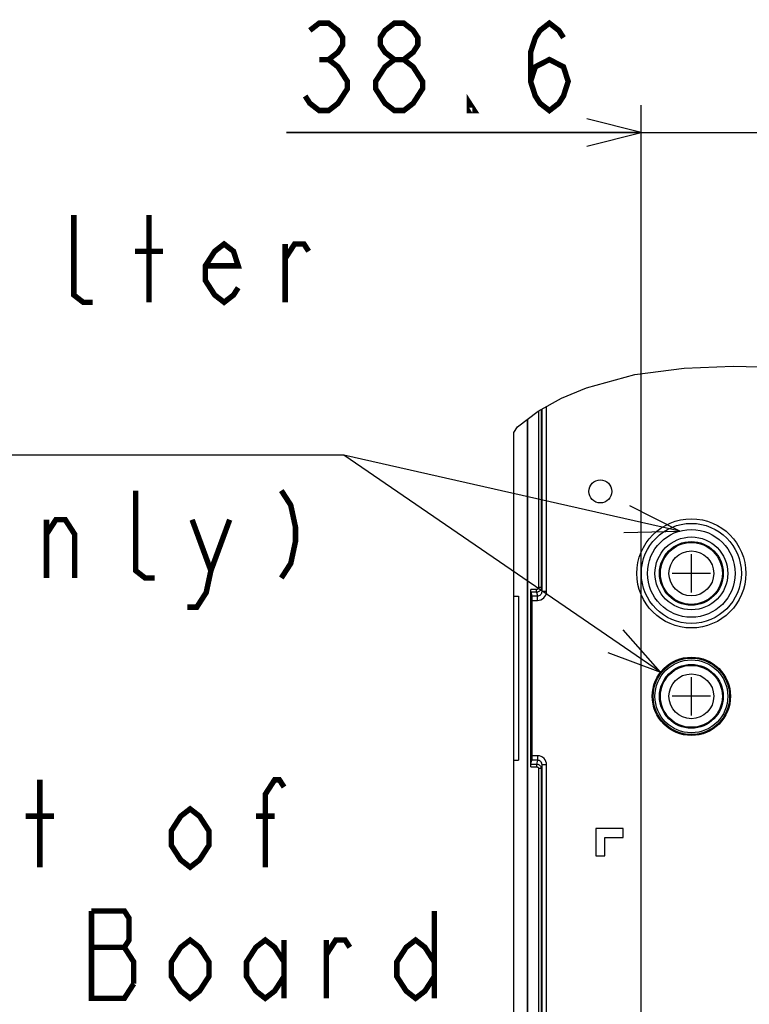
# Model space of a CAD drawing. Extents: x 0 to 420, y 0 to 297.
# Tile 81 of 86: x 241 to 267, y 236 to 272. Entities that reach past the tile are written whole.
import ezdxf

# ---------------------------------------------------------------- set-up
doc = ezdxf.new("R2010")
doc.units = 0
doc.header["$LTSCALE"] = 23.1
doc.layers.get('0').update_dxf_attribs({"linetype": 'CONTINUOUS'})
for name, color, linetype in [('ALL_AXIS', 7, 'CONTINUOUS'), ('ALL_CURVE', 7, 'CONTINUOUS'), ('ALL_DIM', 7, 'CONTINUOUS'), ('ALL_FEATURES', 7, 'CONTINUOUS'), ('ALL_NOTE', 7, 'CONTINUOUS')]:
    doc.layers.add(name, color=color, linetype=linetype)
doc.dimstyles.get("Standard").update_dxf_attribs({"dimtxt": 2.5, "dimasz": 2.5, "dimexe": 1.25, "dimexo": 0.625, "dimtad": 1, "dimcen": 2.5, "dimazin": 3, "dimtfac": 1, "dimtmove": 0, "dimatfit": 3})

# ---------------------------------------------------------------- blocks, each defined once
blk = doc.blocks.new('_OPEN')
at = {"color": 0, "linetype": 'BYBLOCK'}
for p, q in [((0, 0), (-1, 0.25)), ((-1, -0.25), (0, 0)), ((-1, 0), (0, 0))]:
    blk.add_line(p, q, dxfattribs=at)
blk = doc.blocks.new('*D14')
at = {"layer": 'ALL_DIM', "color": 2, "linetype": 'CONTINUOUS'}
for p, q in [((263.423, 164.305), (263.423, 268.448)), ((276.29, 228.7), (276.29, 268.448)), ((263.423, 267.448), (250.425, 267.448)), ((250.425, 267.448), (269.856, 267.448)), ((281.29, 267.448), (269.856, 267.448)), ((276.29, 267.448), (281.29, 267.448))]:
    blk.add_line(p, q, dxfattribs=at)
at = {"layer": 'ALL_DIM', "color": 2, "linetype": 'CONTINUOUS', "xscale": 2, "yscale": 2, "zscale": 2}
blk.add_blockref('_OPEN', (263.423, 267.448), dxfattribs=at)
at = {"layer": 'ALL_DIM', "color": 2, "linetype": 'CONTINUOUS', "xscale": 2, "yscale": 2, "zscale": 2, "rotation": 180}
blk.add_blockref('_OPEN', (276.29, 267.448), dxfattribs=at)

msp = doc.modelspace()

# ---------------------------------------------------------------- linework, layer by layer
at = {"color": 7, "linetype": 'CONTINUOUS'}
for p, q in [((263.185, 258.583), (264.99, 258.822)), ((264.99, 258.822), (266.788, 258.888)), ((266.788, 258.888), (269.246, 258.828)), ((261.416, 258.098), (263.185, 258.583)), ((260.505, 257.714), (261.416, 258.098)), ((259.651, 257.24), (260.505, 257.714)), ((258.888, 256.676), (259.651, 257.24)), ((258.756, 256.465), (258.888, 256.676))]:
    msp.add_line(p, q, dxfattribs=at)
at = {"layer": 'ALL_AXIS', "color": 7, "linetype": 'CONTINUOUS'}
for centre, radius in [((265.256, 251.305), 1.333), ((265.256, 251.305), 1.167), ((265.256, 246.805), 1.333), ((265.256, 246.805), 1.167)]:
    msp.add_circle(centre, radius, dxfattribs=at)
at = {"layer": 'ALL_AXIS', "color": 9, "linetype": 'CONTINUOUS'}
for centre, radius in [((265.256, 251.305), 1.134), ((265.256, 251.305), 0.821), ((265.256, 246.805), 1.134), ((265.256, 246.805), 0.821)]:
    msp.add_circle(centre, radius, dxfattribs=at)
at = {"layer": 'ALL_CURVE', "color": 40, "linetype": 'CONTINUOUS'}
for p, q in [((265.256, 250.605), (265.256, 252.005)), ((265.956, 251.305), (264.556, 251.305)), ((265.256, 246.105), (265.256, 247.505)), ((265.956, 246.805), (264.556, 246.805))]:
    msp.add_line(p, q, dxfattribs=at)
at = {"layer": 'ALL_DIM', "color": 2, "linetype": 'CONTINUOUS', "const_width": 0.2}
for points in [[(251.285, 271.181), (251.629, 271.448), (251.973, 271.448), (252.317, 271.181), (252.489, 270.914), (252.489, 270.648), (252.317, 270.381), (251.973, 270.114), (252.317, 269.848), (252.489, 269.581), (252.661, 269.314), (252.661, 269.048), (252.489, 268.781), (252.317, 268.514), (251.973, 268.248), (251.629, 268.248), (251.285, 268.514), (251.113, 268.781)], [(254.381, 270.114), (254.037, 270.381), (253.865, 270.648), (253.865, 270.914), (254.037, 271.181), (254.381, 271.448), (254.725, 271.448), (255.069, 271.181), (255.241, 270.914), (255.241, 270.648), (255.069, 270.381), (254.725, 270.114)], [(259.369, 269.314), (259.541, 269.848), (260.057, 270.114), (260.573, 269.848), (260.745, 269.314), (260.573, 268.781), (260.401, 268.514), (260.057, 268.248), (259.713, 268.514), (259.541, 268.781), (259.369, 269.314), (259.369, 270.381), (259.541, 270.914), (259.713, 271.181), (260.057, 271.448), (260.401, 271.181), (260.573, 270.914)], [(251.629, 270.114), (251.973, 270.114)], [(254.381, 268.248), (254.037, 268.514), (253.865, 268.781), (253.693, 269.048), (253.693, 269.314), (253.865, 269.581), (254.037, 269.848), (254.381, 270.114), (254.725, 270.114), (255.069, 269.848), (255.241, 269.581), (255.413, 269.314), (255.413, 269.048), (255.241, 268.781), (255.069, 268.514), (254.725, 268.248), (254.381, 268.248)], [(257.305, 268.248), (257.133, 268.248), (257.133, 268.514), (257.305, 268.248)]]:
    msp.add_lwpolyline(points, dxfattribs=at)
at = {"layer": 'ALL_FEATURES', "color": 9, "linetype": 'CONTINUOUS'}
for p, q in [((259.956, 250.647), (259.956, 257.41)), ((259.658, 257.244), (259.658, 250.783)), ((259.758, 257.299), (259.758, 250.783)), ((259.789, 250.647), (259.789, 257.317)), ((259.591, 250.717), (259.373, 250.717)), ((259.591, 250.617), (259.375, 250.617)), ((259.591, 250.617), (259.591, 250.717)), ((259.591, 250.617), (259.623, 250.48)), ((259.758, 250.783), (259.658, 250.783)), ((259.758, 250.783), (259.789, 250.647)), ((259.956, 250.647), (259.789, 250.647)), ((259.42, 250.48), (259.623, 250.48)), ((259.423, 250.313), (259.623, 250.313)), ((259.623, 250.313), (259.623, 250.48)), ((259.419, 249.971), (259.399, 249.971)), ((259.419, 244.971), (259.399, 244.971)), ((259.623, 244.463), (259.42, 244.463)), ((259.623, 244.63), (259.423, 244.63)), ((259.623, 244.463), (259.591, 244.326)), ((259.623, 244.63), (259.623, 244.463)), ((259.373, 244.226), (259.591, 244.226)), ((259.375, 244.326), (259.591, 244.326)), ((259.591, 244.326), (259.591, 244.226)), ((259.658, 244.16), (259.658, 230.585)), ((259.758, 244.16), (259.658, 244.16)), ((259.789, 244.296), (259.758, 244.16)), ((259.758, 244.16), (259.758, 230.59)), ((259.789, 230.635), (259.789, 244.296)), ((259.956, 244.296), (259.789, 244.296)), ((259.956, 230.469), (259.956, 244.296))]:
    msp.add_line(p, q, dxfattribs=at)
at = {"layer": 'ALL_FEATURES', "color": 7, "linetype": 'CONTINUOUS'}
for p, q in [((259.248, 256.942), (259.248, 172.48)), ((259.256, 256.948), (259.256, 172.305)), ((258.756, 161.64), (258.756, 256.465)), ((259.373, 244.226), (259.373, 250.717)), ((259.375, 250.617), (259.42, 250.48)), ((258.756, 250.471), (258.923, 250.471)), ((258.923, 250.471), (258.923, 244.471)), ((259.423, 244.63), (259.423, 250.313)), ((259.399, 249.971), (259.399, 244.971)), ((259.417, 250.127), (259.402, 250.127)), ((259.419, 244.971), (259.419, 249.971)), ((259.402, 244.816), (259.417, 244.816)), ((258.756, 244.471), (258.923, 244.471)), ((259.375, 244.326), (259.42, 244.463)), ((261.756, 241.971), (261.756, 240.971)), ((262.756, 241.971), (261.756, 241.971)), ((262.756, 241.638), (262.756, 241.971)), ((262.09, 240.971), (262.09, 241.638)), ((262.09, 241.638), (262.756, 241.638)), ((261.756, 240.971), (262.09, 240.971))]:
    msp.add_line(p, q, dxfattribs=at)
for points in [[(259.375, 250.617), (259.374, 250.623), (259.374, 250.638), (259.373, 250.659), (259.373, 250.687), (259.373, 250.717)], [(259.423, 250.313), (259.423, 250.355), (259.423, 250.394), (259.422, 250.428), (259.422, 250.455), (259.421, 250.472), (259.42, 250.48)], [(259.399, 249.971), (259.4, 250.012), (259.4, 250.049), (259.4, 250.081), (259.401, 250.106), (259.401, 250.122), (259.402, 250.127)], [(259.417, 250.127), (259.417, 250.121), (259.418, 250.106)], [(259.418, 250.106), (259.419, 250.081), (259.419, 250.049), (259.419, 250.012), (259.419, 249.971)], [(259.402, 244.816), (259.401, 244.821), (259.401, 244.837), (259.4, 244.862), (259.4, 244.894), (259.4, 244.931), (259.399, 244.971)], [(259.419, 244.971), (259.419, 244.931), (259.419, 244.894), (259.419, 244.862), (259.418, 244.837), (259.417, 244.822), (259.417, 244.816)], [(259.42, 244.463), (259.421, 244.471), (259.422, 244.488), (259.422, 244.515), (259.423, 244.549), (259.423, 244.588), (259.423, 244.63)], [(259.373, 244.226), (259.373, 244.256), (259.373, 244.283), (259.374, 244.305), (259.374, 244.32), (259.375, 244.326)]]:
    msp.add_lwpolyline(points, dxfattribs=at)
at = {"layer": 'ALL_FEATURES', "color": 9, "linetype": 'CONTINUOUS'}
for points in [[(259.658, 250.783), (259.657, 250.775), (259.655, 250.766), (259.652, 250.757), (259.648, 250.748), (259.641, 250.739), (259.634, 250.732), (259.625, 250.726), (259.615, 250.721), (259.604, 250.718), (259.591, 250.717)], [(259.758, 250.783), (259.756, 250.762), (259.752, 250.741), (259.744, 250.718), (259.733, 250.695), (259.717, 250.674), (259.697, 250.655), (259.675, 250.639), (259.651, 250.628), (259.623, 250.62), (259.591, 250.617)], [(259.623, 250.313), (259.688, 250.32), (259.749, 250.338), (259.805, 250.368), (259.855, 250.408), (259.896, 250.456), (259.928, 250.513), (259.949, 250.578), (259.956, 250.647)], [(259.623, 250.48), (259.656, 250.483), (259.686, 250.492), (259.714, 250.507), (259.739, 250.527), (259.76, 250.551), (259.775, 250.58), (259.786, 250.612), (259.789, 250.647)], [(259.956, 244.296), (259.95, 244.362), (259.931, 244.423), (259.901, 244.481), (259.86, 244.531), (259.81, 244.572), (259.755, 244.602), (259.692, 244.622), (259.623, 244.63)], [(259.789, 244.296), (259.786, 244.329), (259.777, 244.36), (259.762, 244.389), (259.741, 244.414), (259.717, 244.434), (259.689, 244.45), (259.658, 244.459), (259.623, 244.463)], [(259.591, 244.326), (259.612, 244.325), (259.634, 244.321), (259.656, 244.313), (259.679, 244.301), (259.7, 244.285), (259.719, 244.266), (259.735, 244.243), (259.747, 244.219), (259.755, 244.191), (259.758, 244.16)], [(259.591, 244.226), (259.6, 244.226), (259.608, 244.224), (259.617, 244.221), (259.626, 244.216), (259.635, 244.21), (259.642, 244.202), (259.649, 244.193), (259.653, 244.183), (259.656, 244.172), (259.658, 244.16)]]:
    msp.add_lwpolyline(points, dxfattribs=at)
at = {"layer": 'ALL_FEATURES', "color": 7, "linetype": 'CONTINUOUS'}
for centre, radius in [((261.923, 254.305), 0.421), ((265.256, 251.305), 1.606), ((265.256, 246.805), 1.433)]:
    msp.add_circle(centre, radius, dxfattribs=at)
at = {"layer": 'ALL_FEATURES', "color": 9, "linetype": 'CONTINUOUS'}
for centre, radius in [((265.256, 251.305), 1.997), ((265.256, 251.305), 1.83), ((265.256, 246.805), 1.399)]:
    msp.add_circle(centre, radius, dxfattribs=at)
at = {"layer": 'ALL_NOTE', "color": 2, "linetype": 'CONTINUOUS'}
for p, q in [((252.274, 255.63), (224.754, 255.63)), ((252.274, 255.63), (224.754, 255.63)), ((252.524, 255.63), (252.274, 255.63)), ((252.524, 255.63), (252.274, 255.63)), ((264.131, 247.693), (252.524, 255.63)), ((264.839, 252.856), (252.524, 255.63))]:
    msp.add_line(p, q, dxfattribs=at)
at = {"layer": 'ALL_NOTE', "color": 2, "linetype": 'CONTINUOUS', "const_width": 0.2}
for points in [[(243.33, 261.23), (242.986, 261.23), (242.642, 261.496), (242.642, 264.43)], [(245.394, 261.23), (245.394, 264.43)], [(248.662, 261.763), (248.49, 261.496), (248.146, 261.23), (247.802, 261.496), (247.458, 262.03), (247.458, 262.563), (247.802, 263.096), (248.146, 263.363), (248.49, 263.096), (248.662, 262.563), (247.458, 262.563)], [(244.878, 263.096), (245.91, 263.096)], [(250.382, 262.83), (250.726, 263.363), (251.07, 263.363), (251.242, 263.096)], [(250.382, 261.23), (250.382, 263.363)], [(245.598, 251.137), (245.254, 251.137), (244.91, 251.404), (244.91, 254.337)], [(250.242, 254.337), (250.586, 253.804), (250.758, 253.004), (250.758, 252.47), (250.586, 251.67), (250.242, 251.137)], [(241.642, 252.737), (241.986, 253.27), (242.33, 253.27), (242.674, 252.737), (242.674, 251.137)], [(241.642, 251.137), (241.642, 253.27)], [(246.974, 253.27), (247.662, 251.404), (247.49, 250.604), (247.146, 250.07), (246.802, 250.07)], [(247.662, 251.404), (248.35, 253.27)], [(241.397, 240.55), (241.397, 243.75)], [(249.653, 240.55), (249.653, 243.217), (249.997, 243.75), (250.169, 243.75), (250.341, 243.483)], [(247.589, 241.35), (247.245, 240.817), (246.901, 240.55), (246.557, 240.817), (246.213, 241.35), (246.213, 241.883), (246.557, 242.417), (246.901, 242.683), (247.245, 242.417), (247.589, 241.883), (247.589, 241.35)], [(240.881, 242.417), (241.913, 242.417)], [(249.309, 242.417), (249.997, 242.417)], [(243.289, 238.95), (243.289, 235.75), (244.493, 235.75), (244.837, 236.283)], [(244.837, 236.283), (244.837, 237.083), (244.665, 237.35), (244.493, 237.617), (244.665, 237.883), (244.665, 238.683), (244.493, 238.95), (243.289, 238.95)], [(255.845, 238.95), (255.845, 235.75)], [(247.589, 236.55), (247.245, 236.017), (246.901, 235.75), (246.557, 236.017), (246.213, 236.55), (246.213, 237.083), (246.557, 237.617), (246.901, 237.883), (247.245, 237.617), (247.589, 237.083), (247.589, 236.55)], [(250.341, 236.55), (249.997, 236.017), (249.653, 235.75), (249.309, 236.017), (248.965, 236.55), (248.965, 237.083), (249.309, 237.617), (249.653, 237.883), (249.997, 237.617), (250.341, 237.083)], [(250.341, 237.883), (250.341, 235.75)], [(251.889, 237.35), (252.233, 237.883), (252.577, 237.883), (252.749, 237.617)], [(251.889, 235.75), (251.889, 237.883)], [(255.845, 236.55), (255.501, 236.017), (255.157, 235.75), (254.813, 236.017), (254.469, 236.55), (254.469, 237.083), (254.813, 237.617), (255.157, 237.883), (255.501, 237.617), (255.845, 237.083)], [(243.289, 237.617), (244.493, 237.617)]]:
    msp.add_lwpolyline(points, dxfattribs=at)
at = {"layer": 'ALL_NOTE', "color": 2, "linetype": 'CONTINUOUS'}
for points in [[(262.778, 252.808), (264.839, 252.856), (262.998, 253.783)], [(262.198, 248.409), (264.131, 247.693), (262.763, 249.234)]]:
    msp.add_lwpolyline(points, dxfattribs=at)

# ---------------------------------------------------------------- dimensions: what is measured, and where the dimension line sits
at = {"layer": 'ALL_DIM', "color": 2, "linetype": 'CONTINUOUS'}
dim = msp.add_linear_dim(base=(276.29, 267.448), p1=(263.423, 163.305), p2=(276.29, 227.7), dimstyle='Standard', dxfattribs=at)
dim.commit()
dim.dimension.update_dxf_attribs({"geometry": '*D14', "text_midpoint": (250.425, 267.448), "dimtype": 128})

doc.saveas('drawing.dxf')
